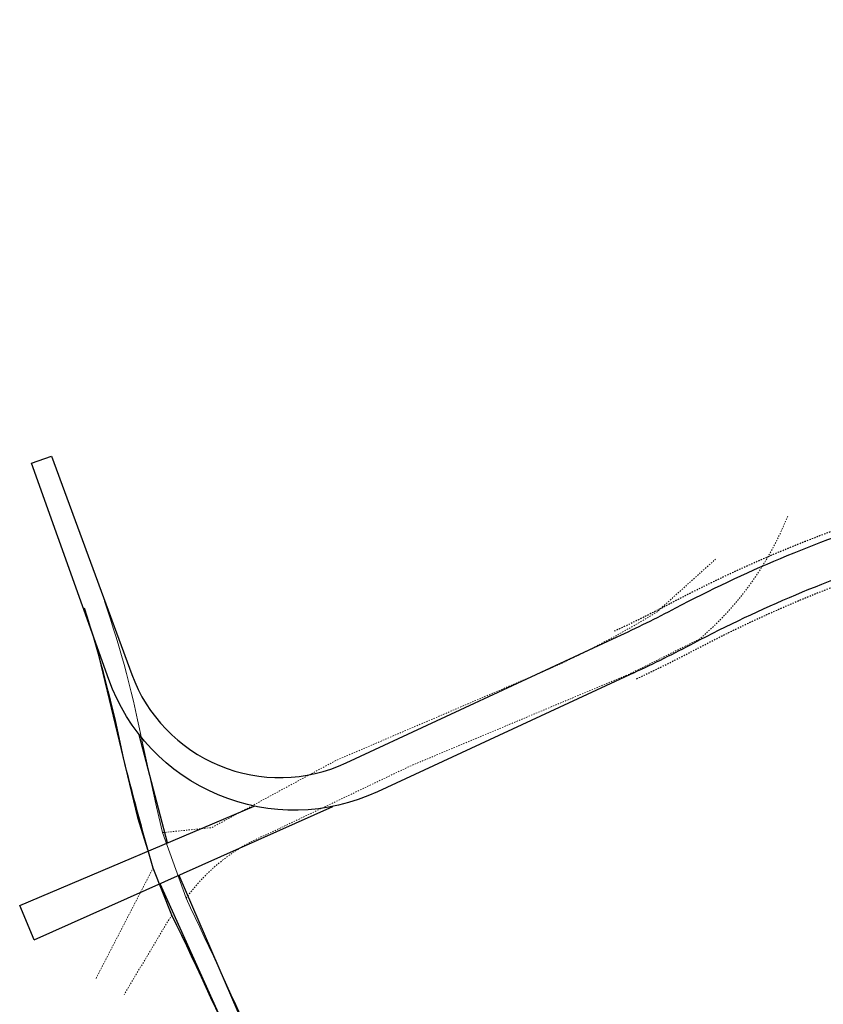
# Model space of a CAD drawing. Header units: metres. Extents: x 144112 to 146497, y 457631 to 458575.
# Tile 22 of 59: x 145720 to 145782, y 458249 to 458324. Entities that reach past the tile are written whole.
import ezdxf

# ---------------------------------------------------------------- set-up
doc = ezdxf.new("R2010")
doc.units = ezdxf.units.M
doc.header["$LTSCALE"] = 0.25
doc.linetypes.add('STIPPELFIJN', pattern=[0.375, 0.25, -0.125])
for name, color, linetype in [('N2378000$0$WEG-T01', 252, 'CONTINUOUS'), ('ONDERGROND', 7, 'CONTINUOUS'), ('WEG-NW-VERHARDEBERM', 42, 'STIPPELFIJN'), ('WEG-NW-VERHARDING', 42, 'CONTINUOUS'), ('WEG-T01', 7, 'CONTINUOUS'), ('WEG-T06', 7, 'STIPPELFIJN'), ('WEG-XX-OPBREKEN', 2, 'CONTINUOUS')]:
    doc.layers.add(name, color=color, linetype=linetype)
doc.linetypes.add('VERWIJDERENBAND', pattern='A,0.01,-0.19,[151,BLOK.SHX,S=0.25,R=0,X=0,Y=0],0.01,-0.19', length=0.4)

# ---------------------------------------------------------------- blocks, each defined once
blk = doc.blocks.new('N237_ondergrond1')
at = {"layer": 'N2378000$0$WEG-T01', "color": 8}
blk.add_lwpolyline([(145844.389, 458270.888), (145817.399, 458258.266, -0.001648), (145757.784, 458231.557), (145748.403, 458227.246)], format="xyb", dxfattribs=at)
at = {"layer": 'WEG-NW-VERHARDEBERM', "color": 8, "elevation": 110, "flags": 128}
for points in [[(145765.767, 458277.12, 0.012612), (145770.196, 458279.314, -0.043542), (145786.541, 458286.188), (145798.151, 458289.921), (145816.108, 458296.122, 0.029721), (145826.865, 458300.569), (145829.488, 458301.84, 0.090597), (145843.408, 458312.033, -0.096676), (145859.622, 458323.609), (145859.676, 458323.634)], [(145765.767, 458277.12, 0.012612), (145770.196, 458279.314, -0.043542), (145786.541, 458286.188), (145798.151, 458289.921), (145816.108, 458296.122, 0.029721), (145826.865, 458300.569), (145829.488, 458301.84, 0.090597), (145843.408, 458312.033, -0.096676), (145859.622, 458323.609), (145859.676, 458323.634)], [(145767.451, 458273.492, 0.012612), (145772.061, 458275.776, -0.043542), (145787.765, 458282.38), (145799.416, 458286.126), (145817.413, 458292.341, 0.029721), (145828.61, 458296.969), (145831.232, 458298.241, 0.090597), (145846.312, 458309.283, -0.070211), (145856.805, 458317.641, -0.070211)], [(145767.451, 458273.492, 0.012612), (145772.061, 458275.776, -0.043542), (145787.765, 458282.38), (145799.416, 458286.126), (145817.413, 458292.341, 0.029721), (145828.61, 458296.969), (145831.232, 458298.241, 0.090597), (145846.312, 458309.283, -0.070211), (145856.805, 458317.641, -0.070211)]]:
    blk.add_lwpolyline(points, format="xyb", dxfattribs=at)
at = {"layer": 'WEG-NW-VERHARDING', "color": 8}
for p, q in [((145720.497, 458256.227), (145738.352, 458263.8)), ((145720.497, 458256.227), (145738.352, 458263.8)), ((145721.6, 458253.627), (145744.32, 458263.772)), ((145721.6, 458253.627), (145744.32, 458263.772)), ((145721.6, 458253.627), (145720.497, 458256.227)), ((145721.6, 458253.627), (145720.497, 458256.227))]:
    blk.add_line(p, q, dxfattribs=at)
at = {"layer": 'WEG-NW-VERHARDING', "color": 8, "elevation": 110, "flags": 128}
for points in [[(145765.977, 458276.666, 0.012612), (145770.429, 458278.872, -0.043542), (145786.694, 458285.712), (145798.309, 458289.447), (145816.271, 458295.65, 0.029721), (145827.083, 458300.119), (145829.706, 458301.39, 0.090597), (145843.771, 458311.69, -0.089108), (145858.432, 458322.493, -0.089108)], [(145765.977, 458276.666, 0.012612), (145770.429, 458278.872, -0.043542), (145786.694, 458285.712), (145798.309, 458289.447), (145816.271, 458295.65, 0.029721), (145827.083, 458300.119), (145829.706, 458301.39, 0.090597), (145843.771, 458311.69, -0.089108), (145858.432, 458322.493, -0.089108)], [(145767.241, 458273.945, 0.012612), (145771.828, 458276.218, -0.043542), (145787.612, 458282.856), (145799.258, 458286.601), (145817.25, 458292.814, 0.029721), (145828.392, 458297.419), (145831.014, 458298.69, 0.090597), (145845.949, 458309.627, -0.085167), (145859.078, 458319.461, -0.085167)], [(145767.241, 458273.945, 0.012612), (145771.828, 458276.218, -0.043542), (145787.612, 458282.856), (145799.258, 458286.601), (145817.25, 458292.814, 0.029721), (145828.392, 458297.419), (145831.014, 458298.69, 0.090597), (145845.949, 458309.627, -0.085167), (145859.078, 458319.461, -0.085167)]]:
    blk.add_lwpolyline(points, format="xyb", dxfattribs=at)
at = {"layer": 'WEG-NW-VERHARDING', "color": 8, "flags": 128}
blk.add_lwpolyline([(145767.241, 458273.945), (145747.72, 458264.881, -0.441206), (145727.279, 458273.435), (145721.397, 458289.883), (145722.911, 458290.424), (145729.025, 458273.821, 0.438396), (145745.339, 458267.084), (145765.977, 458276.666)], format="xyb", dxfattribs=at)
blk.add_lwpolyline([(145767.241, 458273.945), (145747.72, 458264.881, -0.441206), (145727.279, 458273.435), (145721.397, 458289.883), (145722.911, 458290.424), (145729.025, 458273.821, 0.438396), (145745.339, 458267.084), (145765.977, 458276.666)], format="xyb", dxfattribs=at)
at = {"layer": 'WEG-T01', "color": 8}
for points in [[(145748.405, 458227.247), (145757.786, 458231.558, 0.001648), (145817.401, 458258.267), (145844.392, 458270.889), (145873.684, 458284.727)], [(145730.648, 458259.085, -0.0084), (145728.368, 458267.581, 0.029121), (145725.429, 458278.85)], [(145742.677, 458226.519, 0.167888), (145742.923, 458229.849, 0.028704), (145732.068, 458255.504)]]:
    blk.add_lwpolyline(points, format="xyb", dxfattribs=at)
at = {"layer": 'WEG-T01', "color": 8, "lineweight": 0}
for points in [[(145726.95, 458279.394, -0.035491), (145729.909, 458268.25), (145730.914, 458263.743), (145731.367, 458261.777)], [(145733.162, 458256.785, -0.008969), (145743.886, 458233.148), (145744.625, 458231.712, 0.125576), (145747.718, 458228.822)]]:
    blk.add_lwpolyline(points, format="xyb", dxfattribs=at)
blk.add_lwpolyline([(145731.367, 458261.777), (145733.162, 458256.785)], dxfattribs=at)
at = {"layer": 'WEG-T01', "color": 8}
blk.add_lwpolyline([(145732.068, 458255.504), (145730.648, 458259.085)], dxfattribs=at)
at = {"layer": 'WEG-T06', "color": 8, "lineweight": 0, "flags": 128}
for points in [[(145778.951, 458285.857), (145778.951, 458285.857, -0.122408), (145772.255, 458276.518), (145766.957, 458273.866), (145750.2, 458266.832), (145739.466, 458261.712), (145739.466, 458261.712, 0.141996), (145733.162, 458256.785)], [(145731.367, 458261.777), (145735.109, 458262.159), (145744.58, 458267.274), (145758.414, 458273.207, 0.04135), (145769.018, 458278.585), (145773.458, 458282.581)]]:
    blk.add_lwpolyline(points, format="xyb", dxfattribs=at)
for points in [[(145726.308, 458250.683), (145730.648, 458259.085)], [(145732.068, 458255.504), (145728.456, 458249.471)]]:
    blk.add_lwpolyline(points, dxfattribs=at)
at = {"layer": 'WEG-XX-OPBREKEN', "color": 8, "linetype": 'VERWIJDERENBAND'}
for p, q in [((145726.357, 458275.824), (145729.468, 458262.927)), ((145726.357, 458275.824), (145729.468, 458262.927)), ((145731.749, 458260.999), (145729.598, 458269.231)), ((145731.749, 458260.999), (145729.598, 458269.231)), ((145729.468, 458262.927), (145730.225, 458260.506)), ((145729.468, 458262.927), (145730.225, 458260.506)), ((145731.161, 458257.896), (145737.747, 458243.327)), ((145731.161, 458257.896), (145737.747, 458243.327)), ((145738.267, 458245.459), (145732.639, 458258.515)), ((145738.267, 458245.459), (145732.639, 458258.515))]:
    blk.add_line(p, q, dxfattribs=at)

msp = doc.modelspace()

# ---------------------------------------------------------------- block references
at = {"layer": 'ONDERGROND'}
msp.add_blockref('N237_ondergrond1', (0, 0), dxfattribs=at)

doc.saveas('drawing.dxf')
